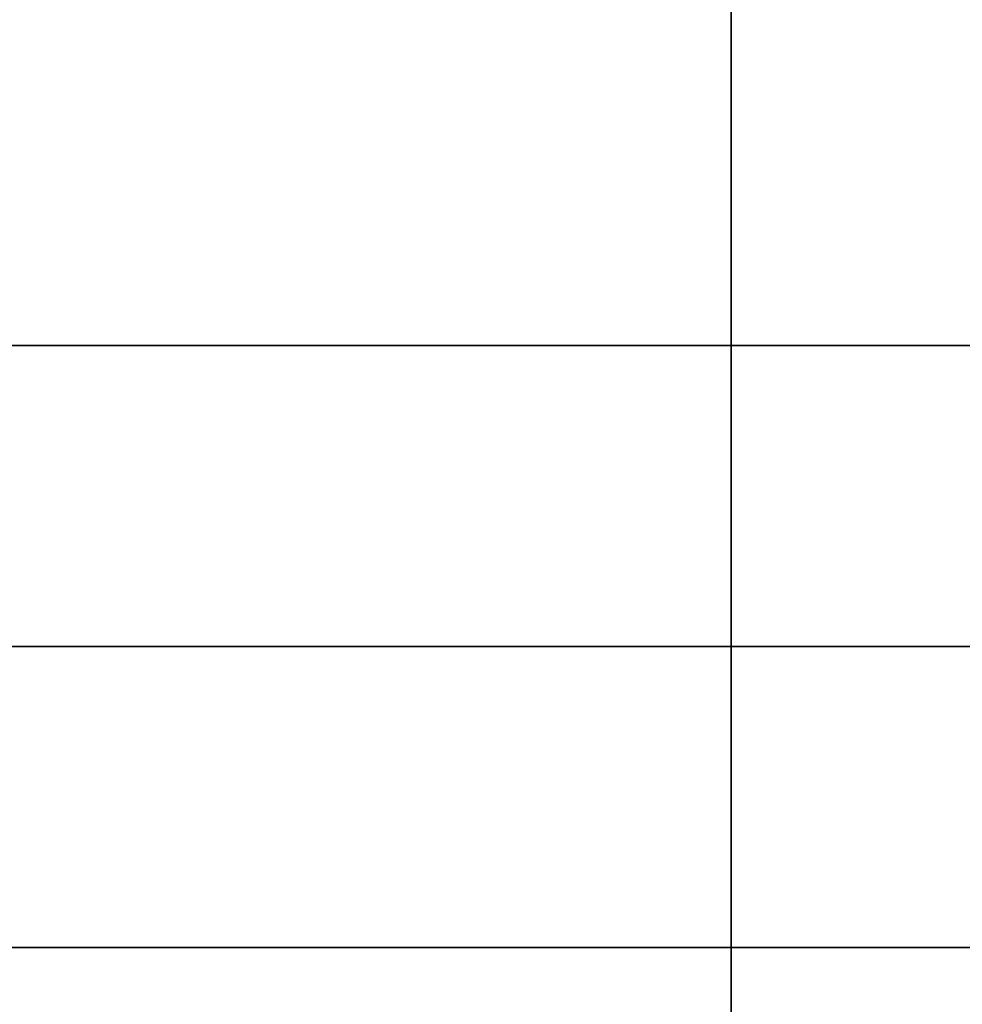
# Model space of a CAD drawing. Extents: x -3378 to 3007, y -425 to 173.
# Tile 131 of 256: x -1850.02 to -1845.32, y 72.22 to 77.12. Entities that reach past the tile are written whole.
import ezdxf

# ---------------------------------------------------------------- set-up
doc = ezdxf.new("R2010")
doc.units = 0
doc.layers.add('PREDEFINITO', color=7, linetype='CONTINUOUS')

msp = doc.modelspace()

# ---------------------------------------------------------------- linework, layer by layer
at = {"layer": 'PREDEFINITO'}
for p, q in [((-1854.6454, 75.501, 2061.4585), (-1819.7206, 75.501, 2061.4585)), ((-1854.6454, 75.501, 1614.3754), (-1819.7206, 75.501, 1614.3754)), ((-1819.7206, 75.501, 2285), (-1854.6454, 75.501, 2285)), ((-1819.7206, 74.001, 2286.5), (-1854.7206, 74.001, 2286.5)), ((-1819.7206, 74.001, 2283.5), (-1854.7206, 74.001, 2283.5)), ((-1854.7206, 74.001, 2062.9585), (-1819.7206, 74.001, 2062.9585)), ((-1854.7206, 74.001, 2059.9585), (-1819.7206, 74.001, 2059.9585)), ((-1854.7206, 74.001, 1612.8754), (-1819.7206, 74.001, 1612.8754)), ((-1854.7206, 74.001, 1615.8754), (-1819.7206, 74.001, 1615.8754)), ((-1854.7206, 74.001, 1829.9169), (-1838.2252, 74.001, 1829.9169)), ((-1854.7206, 74.001, 1845.9169), (-1838.2252, 74.001, 1845.9169)), ((-1854.7206, 74.001, 2254), (-1838.2252, 74.001, 2254)), ((-1854.7206, 74.001, 2270), (-1838.2252, 74.001, 2270)), ((-1854.7206, 74.001, 1405.8339), (-1838.2252, 74.001, 1405.8339)), ((-1854.7206, 74.001, 1421.8339), (-1838.2252, 74.001, 1421.8339)), ((-1819.7206, 72.501, 2285), (-1854.6454, 72.501, 2285)), ((-1854.6454, 72.501, 2061.4585), (-1819.7206, 72.501, 2061.4585)), ((-1854.6454, 72.501, 1614.3754), (-1819.7206, 72.501, 1614.3754))]:
    msp.add_line(p, q, dxfattribs=at)
at = {"layer": 'PREDEFINITO', "extrusion": (1, 0, 0)}
for centre in [(74.001, 1837.9169, -1846.4752), (74.001, 2262, -1846.4752), (74.001, 1413.8339, -1846.4752)]:
    msp.add_circle(centre, 8, dxfattribs=at)
at = {"layer": 'PREDEFINITO', "extrusion": (7.79029e-15, -1, -4.08028e-16)}
msp.add_arc((-1854.7206, 2115, -74.001), 770, 270, 0, dxfattribs=at)
at = {"layer": 'PREDEFINITO', "extrusion": (6.48419e-15, -1, 6.02781e-16)}
msp.add_arc((-1084.7206, 2295, -74.001), 770, 90, 180, dxfattribs=at)

doc.saveas('drawing.dxf')
